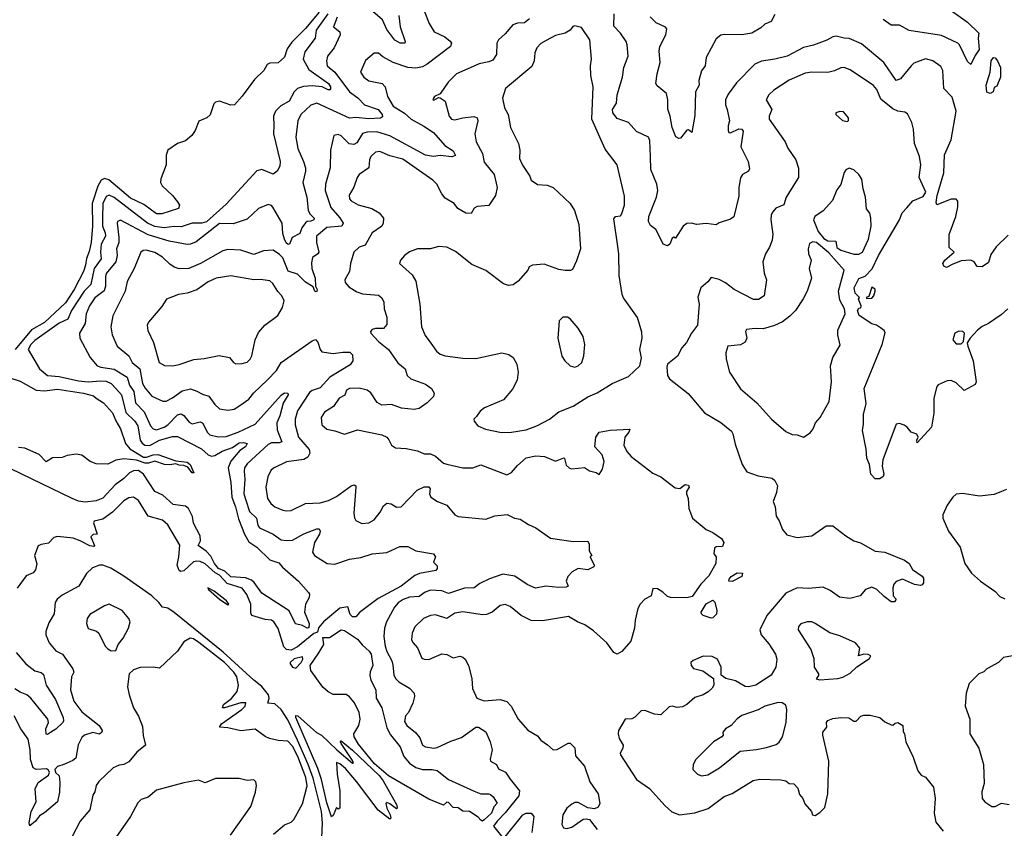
# Model space of a CAD drawing. Extents: x 1678759 to 1859541, y 384609 to 522867.
# Tile 100 of 256: x 1759893 to 1765962, y 423761 to 428749. Entities that reach past the tile are written whole.
import ezdxf

# ---------------------------------------------------------------- set-up
doc = ezdxf.new("R2010")
doc.units = 0

msp = doc.modelspace()

# ---------------------------------------------------------------- linework, layer by layer
at = {"layer": '0CON20XD'}
for points in [[(1762354.6, 428885), (1762415.7, 428725), (1762447.5, 428675), (1762512.9, 428642.9), (1762546.9, 428616.9), (1762554.4, 428605), (1762548.1, 428585), (1762405.2, 428474.8), (1762375, 428459.2), (1762335, 428450), (1762285, 428454), (1762195.4, 428485.4), (1762131.1, 428521.1), (1762105, 428542.5), (1762077.3, 428542.7), (1762025, 428496.7), (1761992.5, 428425), (1762013.8, 428395), (1762045, 428372.9), (1762126.8, 428356.8), (1762144.5, 428334.5), (1762159.6, 428275), (1762193.9, 428215), (1762265, 428172.2), (1762304.9, 428134.9), (1762383, 428093), (1762443, 428053), (1762513.4, 427973.4), (1762565, 427939.4), (1762578, 427912), (1762557.1, 427902.9), (1762485, 427912.5), (1762444.3, 427905.7), (1762394.7, 427914.7), (1762175, 428032.1), (1762095, 428058.6), (1762035, 428056.3), (1762005, 428048), (1761970.3, 427989.7), (1761951.3, 427978.7), (1761924, 427984), (1761875, 428033.3), (1761855, 428040.6), (1761830, 428035), (1761807.5, 427945), (1761806.2, 427835), (1761778, 427735), (1761775.3, 427695), (1761810.5, 427590.5), (1761866.7, 427526.7), (1761887.5, 427495), (1761878.6, 427475), (1761785, 427466.9), (1761722.5, 427415), (1761721.4, 427375), (1761736.9, 427315), (1761731.4, 427305), (1761697.8, 427282.2), (1761691.2, 427248.8), (1761694.3, 427215), (1761713.7, 427155), (1761715.9, 427105.9), (1761725.6, 427085), (1761725, 427072.5), (1761719.3, 427070.7), (1761712, 427075), (1761701.2, 427101.2), (1761655, 427129.4), (1761605, 427180.3), (1761548.1, 427198.1), (1761515, 427280.3), (1761495, 427301.6), (1761455, 427327.7), (1761395, 427322.7), (1761335, 427300.9), (1761255, 427327.8), (1761175, 427332.7), (1761145, 427324.5), (1761007.1, 427245), (1760935, 427215.4), (1760875, 427212.1), (1760845, 427222.9), (1760818.3, 427241.7), (1760772.2, 427285), (1760725, 427313.2), (1760672.2, 427327.8), (1760653.8, 427326.2), (1760638.6, 427315), (1760598.9, 427215), (1760555.5, 427135), (1760542.5, 427075), (1760467, 426923), (1760454.5, 426855), (1760462.2, 426805), (1760492.5, 426735), (1760565.3, 426675.3), (1760585.2, 426635.2), (1760633.4, 426595), (1760648.9, 426505), (1760665.5, 426475.5), (1760708.1, 426428.1), (1760775, 426396.7), (1760795, 426396.5), (1760835, 426416.1), (1760895, 426459.6), (1760945, 426472.2), (1760985, 426458.6), (1761018.5, 426438.5), (1761057.5, 426427.5), (1761096.4, 426376.4), (1761125, 426349.5), (1761175, 426340.9), (1761215, 426347.8), (1761250.4, 426369.6), (1761305, 426409.4), (1761335, 426446.9), (1761418.1, 426525), (1761474.7, 426585.3), (1761505, 426635.7), (1761695, 426768), (1761715, 426776.2), (1761731.2, 426761.2), (1761744.2, 426715), (1761755, 426700.6), (1761825, 426691.2), (1761885, 426699.2), (1761927.7, 426697.7), (1761945, 426682), (1761945.2, 426645), (1761928.8, 426621.2), (1761805, 426543.6), (1761745, 426478.2), (1761695, 426462.2), (1761679.6, 426450.4), (1761605, 426335.7), (1761590.3, 426285), (1761590.4, 426249.6), (1761610.4, 426175), (1761677.8, 426097.8), (1761681.6, 426075), (1761668.7, 426051.3), (1761645, 426035.9), (1761537.6, 426022.4), (1761456.2, 425983.8), (1761441.5, 425968.5), (1761421.4, 425928.6), (1761410.5, 425865), (1761419.4, 425795), (1761440.8, 425765), (1761466.2, 425745), (1761515, 425724.4), (1761535, 425718.9), (1761565, 425722.1), (1761655, 425765.5), (1761745, 425769.6), (1761796.3, 425783.7), (1761845, 425807.5), (1761935, 425873.6), (1761955, 425879.4), (1761963.8, 425875), (1761965.5, 425865.5), (1761953.2, 425705), (1761955.6, 425675.6), (1761965, 425659.2), (1762001.4, 425641.4), (1762045, 425645.8), (1762078, 425665), (1762115, 425712), (1762135, 425751.4), (1762155, 425766.7), (1762182.6, 425762.6), (1762215, 425741.9), (1762243.3, 425745), (1762343.1, 425846.9), (1762385, 425867.5), (1762415, 425867.5), (1762422, 425855), (1762418, 425825), (1762426.2, 425805), (1762467.1, 425777.1), (1762526.2, 425755), (1762575.6, 425695.6), (1762595, 425684.4), (1762765, 425668.9), (1762821.9, 425688.1), (1762897, 425697), (1762943.3, 425675), (1762977.7, 425667.7), (1763028.8, 425635), (1763074, 425615), (1763165, 425551.2), (1763305, 425530), (1763395, 425533.3), (1763403.8, 425515), (1763402, 425472), (1763420, 425445), (1763410, 425435), (1763433.3, 425385), (1763432.5, 425375), (1763395, 425356), (1763335, 425364.4), (1763297.1, 425342.9), (1763271.2, 425315), (1763261.2, 425285), (1763272.5, 425255), (1763261.2, 425248.8), (1763213.1, 425246.9), (1763135, 425254.7), (1763072.4, 425242.4), (1763020.5, 425265), (1762945, 425316.6), (1762870.8, 425329.2), (1762788.7, 425301.3), (1762728.9, 425271.1), (1762695, 425244.5), (1762635, 425242.1), (1762535, 425210), (1762495.3, 425225.3), (1762425, 425229.6), (1762392.9, 425217.1), (1762355, 425190.4), (1762295, 425187.5), (1762256.4, 425173.6), (1762225, 425152.2), (1762203.8, 425125), (1762153.6, 425035), (1762140.5, 424995), (1762138, 424945), (1762145.3, 424885), (1762155, 424851.4), (1762186.2, 424795), (1762192.2, 424767.8), (1762198.1, 424708.1), (1762208.2, 424685), (1762228.9, 424665), (1762294.5, 424625), (1762323.3, 424595), (1762325.7, 424575), (1762315.8, 424534.2), (1762288.8, 424475), (1762270, 424455), (1762265, 424420), (1762278, 424395), (1762333.2, 424353.2), (1762359.9, 424319.9), (1762376, 424275), (1762394.6, 424264.6), (1762445, 424255.5), (1762465, 424259.1), (1762551.1, 424298.9), (1762615, 424320.9), (1762705, 424385.6), (1762720, 424385), (1762766.4, 424356.4), (1762791.9, 424295), (1762804.5, 424245), (1762792.2, 424187.8), (1762794.6, 424175), (1762832.5, 424155), (1762845, 424128.6), (1762887.8, 424107.8), (1762915, 424063.8), (1762973.3, 423993.3), (1762968.8, 423961.2), (1762885, 423857.2), (1762835, 423806.5), (1762813.9, 423775), (1762871.7, 423701.7)], [(1765585, 428840.9), (1765735.4, 428735), (1765805, 428667.1), (1765800.6, 428635), (1765807.5, 428565), (1765781.1, 428528.9), (1765755, 428473.8), (1765735, 428492.5), (1765686, 428595), (1765674.4, 428604.4), (1765575, 428651.2), (1765375, 428682.4), (1765315, 428716.4), (1765265, 428715.6), (1765215, 428750)], [(1761791.2, 428785), (1761719.5, 428685), (1761714.7, 428635), (1761649.9, 428550.1), (1761639.3, 428505), (1761675, 428441.6), (1761796.9, 428355), (1761807.9, 428335), (1761807.5, 428322.5), (1761805, 428316.7), (1761795, 428317.5), (1761756.1, 428336.1), (1761695, 428340.8), (1761642.9, 428337.1), (1761605, 428325.4), (1761585.2, 428304.8), (1761553.1, 428246.9), (1761501.3, 428218.7), (1761469.2, 428185), (1761457.9, 428155), (1761459.1, 428095), (1761457.3, 428045), (1761497.5, 427875), (1761495.6, 427845), (1761479.2, 427815), (1761455, 427797.5), (1761385, 427825.9), (1761355, 427816.8), (1761165, 427611.9), (1761045, 427502.1), (1761015, 427493.4), (1760955, 427494.3), (1760889, 427471), (1760845, 427473.2), (1760783.8, 427466.2), (1760725, 427474), (1760680.3, 427495), (1760475, 427652.2), (1760445, 427666), (1760425, 427658.2), (1760405.2, 427615), (1760402.3, 427527.7), (1760403.3, 427475), (1760420, 427435), (1760421, 427415), (1760394.5, 427365), (1760389.8, 427315), (1760395.7, 427275), (1760352.6, 427215), (1760331.6, 427115), (1760290, 427075), (1760211.9, 426955), (1760188.4, 426901.6), (1760135, 426876.6), (1759985, 426771.1), (1759961.5, 426745), (1759945.7, 426715), (1760015.8, 426595), (1760063.8, 426555), (1760135, 426548), (1760255, 426521.7), (1760315.2, 426514.8), (1760392.4, 426522.4), (1760425, 426519), (1760457.1, 426505), (1760484.6, 426475), (1760520.2, 426435), (1760546.7, 426326.7), (1760603, 426273), (1760621, 426245), (1760636, 426155), (1760646.6, 426136.6), (1760664.6, 426124.6), (1760695, 426123.4), (1760755, 426156.1), (1760835, 426178.9), (1760865, 426179.1), (1761012.3, 426102.3), (1761055, 426065.4), (1761075, 426056), (1761095, 426061), (1761141.4, 426088.6), (1761205, 426109.6), (1761245, 426138.3), (1761271.7, 426141.7), (1761295.6, 426135.6), (1761284.5, 426115), (1761248.9, 426091.1), (1761193.6, 426026.4), (1761177.5, 425985), (1761194.3, 425894.3), (1761200.4, 425805), (1761223.3, 425745), (1761241.2, 425671.2), (1761278.3, 425575), (1761305, 425529.3), (1761354.3, 425495), (1761435, 425417.1), (1761489.6, 425399.6), (1761512.2, 425372.2), (1761610.6, 425285), (1761672, 425215), (1761678, 425205), (1761676, 425185), (1761654, 425145), (1761647.5, 425095), (1761676.2, 425025), (1761675, 424998.2), (1761664, 424995), (1761635, 425012.1), (1761593.6, 425023.6), (1761552.8, 425102.8), (1761385, 425211.5), (1761338, 425278), (1761321.9, 425291.9), (1761285.5, 425305.5), (1761195, 425312.6), (1761156.7, 425346.7), (1761117.7, 425365), (1761094.3, 425395), (1761070.7, 425440.7), (1761041.7, 425471.7), (1760992.7, 425505), (1761006.7, 425535), (1761004.6, 425565), (1760964.5, 425644.5), (1760957.9, 425685), (1760933.3, 425735), (1760915, 425748.1), (1760838.1, 425758.1), (1760775, 425817.1), (1760725, 425839.1), (1760656.1, 425945), (1760625, 425968.4), (1760595, 425967.3), (1760569.2, 425955), (1760535, 425918.9), (1760480.3, 425879.7), (1760405, 425797.8), (1760365, 425782.3), (1760297.1, 425772.9), (1760255, 425778.4), (1760215.3, 425795), (1759838.9, 425978.9)], [(1761739.6, 428795), (1761655, 428695.3), (1761569.3, 428610.7), (1761541.2, 428568.8), (1761525, 428518.6), (1761485, 428482.5), (1761435, 428480.8), (1761417.9, 428472.1), (1761396.9, 428435), (1761339.3, 428380.7), (1761265, 428276.7), (1761217.5, 428225), (1761195, 428223.1), (1761125, 428247.7), (1761098.7, 428241.3), (1761089.4, 428230.6), (1761066.7, 428163.3), (1761045.8, 428145), (1760996.5, 428123.5), (1760973.6, 428065), (1760953.8, 428035), (1760915, 428002.3), (1760865, 427986), (1760805.4, 427944.6), (1760795.4, 427914.6), (1760796.4, 427855), (1760761.7, 427768.3), (1760761.1, 427745), (1760770.4, 427725), (1760833.6, 427665), (1760866.1, 427625), (1760877.3, 427605), (1760872, 427585), (1760769.1, 427550.9), (1760735, 427552), (1760658.7, 427608.7), (1760575, 427648.7), (1760441.8, 427761.8), (1760415, 427769), (1760395, 427758.6), (1760375, 427723.2), (1760339.9, 427615), (1760342.1, 427475), (1760333.5, 427375), (1760321.2, 427318.8), (1760304.3, 427275.7), (1760299.3, 427235), (1760285, 427197.1), (1760229.3, 427085), (1760175, 427003.4), (1760045, 426881), (1759965, 426835.9), (1759865, 426714.5)], [(1762229.6, 428775), (1762238.3, 428705), (1762269.2, 428615), (1762266.2, 428605), (1762238.8, 428605), (1762205, 428623.9), (1762155, 428688.2), (1762129.3, 428749.3), (1762055, 428812.8)], [(1765640.7, 427239.3), (1765605, 427221.2), (1765588.3, 427228.3), (1765583.1, 427245), (1765595, 427266.2), (1765652.5, 427315), (1765622.5, 427345), (1765621.4, 427425), (1765662.5, 427535), (1765675.8, 427595), (1765675, 427630), (1765665, 427642.5), (1765635, 427642.5), (1765545, 427607.5), (1765542.2, 427622.2), (1765547.8, 427665), (1765589.4, 427805), (1765593.7, 427915), (1765635, 428007.5), (1765664.4, 428185), (1765641.3, 428271.3), (1765588.6, 428325), (1765582.2, 428435), (1765569.8, 428459.8), (1765522, 428495), (1765475, 428508.8), (1765405, 428481.9), (1765388.5, 428465), (1765322, 428385), (1765295, 428374.2), (1765220, 428485), (1765080.7, 428600.7), (1765005, 428633.3), (1764975, 428634.4), (1764925, 428647.8), (1764905, 428644.6), (1764866.9, 428623.1), (1764785, 428591.5), (1764725, 428577.1), (1764624, 428525), (1764547.5, 428505), (1764465, 428494.4), (1764425, 428474.2), (1764310.5, 428359.5), (1764260.3, 428289.7), (1764244, 428256), (1764242.2, 428225), (1764254.2, 428195), (1764268, 428125), (1764258.8, 428095), (1764258.8, 428065), (1764264.3, 428054.3), (1764275, 428050.8), (1764325, 428076.9), (1764343.4, 428073.4), (1764352.5, 428062.5), (1764337.5, 427965), (1764381.9, 427875), (1764390.3, 427829.7), (1764385.5, 427814.5), (1764348.8, 427795), (1764335.6, 427774.4), (1764324.4, 427715), (1764325, 427660), (1764295, 427532.5), (1764275, 427518.8), (1764205, 427496.7), (1764185, 427483.3), (1764125, 427491.2), (1764065, 427486), (1764034, 427494), (1764005, 427491.4), (1763982.9, 427475), (1763935, 427402.5), (1763925, 427407.5), (1763915, 427402.5), (1763899.4, 427365), (1763885, 427354.4), (1763858, 427365), (1763825, 427437.5), (1763813.3, 427455), (1763780.5, 427480.5), (1763768.2, 427505), (1763771.5, 427535), (1763818.8, 427655), (1763826.2, 427695), (1763819.6, 427735), (1763783.6, 427825), (1763781.8, 427905), (1763775.8, 428005), (1763768, 428025), (1763695, 428058.8), (1763645.5, 428115.5), (1763575, 428140.6), (1763548.5, 428175), (1763547.1, 428195), (1763571.1, 428235), (1763574.5, 428285), (1763608.2, 428395), (1763615.8, 428455), (1763643.3, 428525), (1763637.3, 428595), (1763630, 428615), (1763595, 428667.1), (1763555, 428710), (1763556.5, 428786.5)], [(1764548.3, 428781.7), (1764525, 428738.6), (1764485, 428721.9), (1764461.4, 428698.6), (1764405, 428666.2), (1764344.4, 428655.6), (1764235, 428658.5), (1764215, 428653.3), (1764185, 428631.4), (1764124.1, 428515.9), (1764118.4, 428465), (1764095, 428432.9), (1764079.1, 428375), (1764080.7, 428345), (1764058, 428305), (1764055, 428157.5), (1764035, 428053.3), (1764015, 428070), (1764005, 428068.8), (1763965, 428018.8), (1763955, 428016.2), (1763937, 428027), (1763913.9, 428085), (1763901.8, 428155), (1763887.6, 428197.6), (1763888.4, 428255)], [(1761850.4, 428765), (1761826.4, 428705), (1761865.3, 428675.3), (1761868.5, 428655), (1761830.5, 428575), (1761790, 428525), (1761783.6, 428495), (1761788.5, 428465), (1761835.3, 428425), (1761925, 428304.7), (1761976.7, 428266.7), (1762017.8, 428225), (1762102.5, 428195), (1762126.2, 428165), (1762129.8, 428150.2), (1762117.6, 428142.4), (1762045, 428137.4), (1761965, 428145.6), (1761925, 428141.1), (1761725, 428235.3), (1761687, 428223), (1761625.6, 428165), (1761607.3, 428125), (1761595.4, 428025), (1761606.8, 427955), (1761642.9, 427875), (1761653.8, 427835), (1761654.6, 427815), (1761637.7, 427745), (1761663.1, 427655), (1761670.7, 427575), (1761681.7, 427551.7), (1761708.5, 427525), (1761706.1, 427513.9), (1761687, 427507), (1761665.2, 427504.8), (1761655, 427496.7), (1761631.2, 427465), (1761620, 427430), (1761573.1, 427405), (1761555.3, 427364.7), (1761547.6, 427362.4), (1761535, 427372.2), (1761524.1, 427395), (1761515, 427430), (1761510, 427495), (1761453.4, 427593.4), (1761444.1, 427604.1), (1761425, 427610), (1761365, 427584.3), (1761295, 427519.4), (1761209.3, 427490.7), (1761125, 427491.6), (1760980.8, 427379.2), (1760945, 427365.3), (1760925, 427362.7), (1760815, 427382.2), (1760685, 427422.3), (1760515, 427512.2), (1760496, 427505), (1760492.5, 427495), (1760502.9, 427405)], [(1763035.6, 428755), (1763005, 428730.4), (1762961.3, 428728.7), (1762932.9, 428717.1), (1762885, 428661.4), (1762844, 428625), (1762834, 428605), (1762831.9, 428535), (1762809.5, 428500.5), (1762785, 428488.5), (1762725, 428476.7), (1762585, 428415.6), (1762534, 428365), (1762485, 428292.5), (1762450, 428275), (1762442.5, 428265), (1762440, 428255), (1762445, 428253.3), (1762475, 428270), (1762485, 428267.5), (1762515, 428246.7), (1762539.2, 428155), (1762555, 428136), (1762575, 428131.4), (1762625, 428144.6), (1762692.8, 428152.8), (1762711.9, 428145), (1762717.3, 428125), (1762697.7, 428045), (1762706.1, 427996.1), (1762745, 427923.3), (1762755, 427870), (1762816.5, 427795), (1762835.9, 427715), (1762825.9, 427665), (1762785, 427602.5), (1762712.5, 427597.5), (1762695, 427587.5), (1762675, 427553.3), (1762642.5, 427555), (1762592.5, 427585), (1762570, 427615), (1762515, 427648.8), (1762495, 427674.5), (1762464.2, 427735), (1762439.5, 427759.5), (1762255, 427890), (1762175, 427909.7), (1762113.2, 427936.8), (1762085, 427931.5), (1762056.7, 427905), (1762048.2, 427885), (1762044.5, 427835.5), (1761985.3, 427794.7), (1761973.1, 427775), (1761953.3, 427716.7), (1761923.3, 427666.7), (1761925, 427644.2), (1761935, 427631.1), (1761978.3, 427608.3), (1762063.7, 427583.7), (1762108.3, 427558.3), (1762134.4, 427525), (1762133.5, 427495), (1762124.5, 427475.5), (1762065, 427434), (1762021.7, 427358.3), (1761984.6, 427345.4), (1761952.5, 427315), (1761931.1, 427245), (1761925, 427196.7), (1761896, 427145), (1761898.8, 427128.8), (1761921.7, 427101.7), (1761969.8, 427069.8), (1762005, 427058.9), (1762105, 427050), (1762124.2, 427034.2), (1762137, 427007), (1762140, 426965), (1762156.4, 426915), (1762155, 426870), (1762135, 426844.4), (1762085, 426844.4), (1762065, 426838.6), (1762055.8, 426825), (1762057.5, 426815), (1762104.4, 426765), (1762165, 426714.5), (1762222.5, 426632.5), (1762269.5, 426595), (1762281.8, 426555), (1762303, 426533), (1762395, 426500.8), (1762431.2, 426475), (1762448, 426445), (1762444, 426425), (1762403.8, 426385), (1762355, 426350.8), (1762325, 426344.4), (1762246.7, 426353.3), (1762183.7, 426376.3), (1762125, 426371.5), (1762097.1, 426387.1), (1762057.4, 426447.4), (1762035, 426464), (1761985.8, 426475.8), (1761926.1, 426473.9), (1761906.7, 426465), (1761896.8, 426433.2), (1761862.5, 426415), (1761826.4, 426363.6), (1761771.3, 426328.7), (1761750, 426295), (1761755, 426250), (1761785, 426222.5), (1761835, 426213.8), (1761895, 426193.3), (1761975, 426218.6), (1762125, 426189.4), (1762155, 426174), (1762168.7, 426158.7), (1762184.2, 426124.2), (1762208.8, 426108.8), (1762275, 426104.4), (1762345, 426088.9), (1762385, 426072.2), (1762425, 426071.1), (1762455, 426056.7), (1762505, 426014.5), (1762525, 426007.5), (1762625, 425985.8), (1762685, 425985.6), (1762735, 426003.1), (1762895, 425941.4), (1762925, 425955.7), (1762961.3, 425998.7), (1763014.1, 426045.9), (1763075, 426060), (1763126.7, 426055), (1763195, 426026.4), (1763245.9, 426045.9), (1763251.7, 426041.7), (1763261.7, 426001.7), (1763282.3, 425982.3), (1763295, 425978.8), (1763375, 425986.2), (1763405, 425966.7), (1763445, 425956.7), (1763465, 425944), (1763485, 425976.7), (1763495.5, 426025), (1763482.5, 426065), (1763438.8, 426115), (1763444.3, 426175), (1763465, 426204.3), (1763533, 426217), (1763653, 426223), (1763648, 426205), (1763622.5, 426175), (1763615.8, 426125), (1763635, 426086.2), (1763662, 426055), (1763795, 425952), (1763845, 425928.8), (1763932.1, 425862.1), (1763962, 425858), (1763995, 425881.2), (1764015, 425877.5), (1764018.8, 425865), (1764002, 425838), (1764002, 425825), (1764014, 425795), (1764017.5, 425735), (1764040.8, 425675), (1764125, 425604), (1764165.7, 425585.7), (1764218.3, 425548.3), (1764232.5, 425525), (1764225, 425500), (1764185, 425496.7), (1764175, 425490), (1764171.2, 425455), (1764186.2, 425435), (1764184.4, 425395), (1764140.9, 425319.1), (1764091.9, 425268.1), (1764037.7, 425192.3), (1764005, 425182.3), (1763905, 425184.4), (1763885, 425191.9), (1763857.1, 425217.1), (1763825, 425239.4), (1763795, 425240), (1763784.4, 425195.6), (1763745, 425174.4), (1763716.7, 425145), (1763702.4, 425117.6), (1763686.2, 425045), (1763682.7, 424995), (1763660.6, 424915), (1763605, 424852.4), (1763575, 424835.9), (1763555.3, 424845.3), (1763512.5, 424905), (1763429.8, 424979.8), (1763376.6, 425016.6), (1763330, 425035), (1763275, 425067.5), (1763115, 425040.6), (1763045, 425043.1), (1762984.5, 425074.5), (1762915, 425130), (1762885, 425142.5), (1762855, 425136.7), (1762805, 425095.7), (1762769.7, 425080.3), (1762745, 425078.1), (1762625, 425096.7), (1762575, 425087.7), (1762545, 425068.2), (1762525, 425055.6), (1762455, 425077.5), (1762425, 425074.5), (1762381.4, 425055), (1762327.5, 425005), (1762312.7, 424965), (1762308.1, 424925), (1762317.1, 424905), (1762344.6, 424874.6), (1762371.3, 424811.3), (1762385, 424804.3), (1762415, 424803.1), (1762495, 424838.5), (1762525, 424833.1), (1762565, 424812.7), (1762605, 424823.5), (1762625, 424818.1), (1762638.1, 424805), (1762658.1, 424765), (1762679.4, 424685), (1762683, 424623), (1762710, 424565), (1762755, 424548.6), (1762855, 424556.5), (1762895, 424543.3), (1762922.2, 424515), (1762965, 424434), (1763025, 424366.2), (1763085, 424331.2), (1763104.3, 424304.3), (1763146.8, 424276.8), (1763180, 424245), (1763205, 424246.9), (1763273.6, 424286.4), (1763285.8, 424285.8), (1763315, 424257.5), (1763318.3, 424208.3), (1763373.8, 424145), (1763407.3, 424047.3), (1763457.5, 423975), (1763468.6, 423915), (1763458.9, 423891.1), (1763435, 423881.9), (1763395, 423887.3), (1763335, 423920.9), (1763315, 423920), (1763295, 423909.5), (1763265.6, 423885), (1763240, 423845), (1763234.5, 423785), (1763244.4, 423765), (1763265, 423760.6), (1763295, 423767.8), (1763365, 423817.1), (1763385, 423820.8), (1763405, 423815.8), (1763453.1, 423755)], [(1763888.4, 428255), (1763878.9, 428295), (1763821.9, 428341.9), (1763814.3, 428355), (1763821.5, 428415), (1763840, 428485), (1763834.6, 428555), (1763838.8, 428585), (1763874.5, 428655), (1763882, 428692), (1763872.7, 428702.7), (1763815, 428730), (1763778, 428768)], [(1762862.7, 426202.7), (1762925, 426204.2), (1763015, 426220), (1763085, 426246.5), (1763158, 426285), (1763215, 426330.5), (1763305, 426364.4), (1763395, 426422.2), (1763453, 426447), (1763545.4, 426504.6), (1763645, 426548.6), (1763714.5, 426615), (1763725.5, 426664.5), (1763714.2, 426715.8), (1763730, 426785), (1763727.3, 426822.7), (1763701.5, 426911.5), (1763615, 427033.8), (1763606.7, 427055), (1763587.7, 427172.3), (1763585.4, 427305), (1763577.5, 427365), (1763555, 427520), (1763564.2, 427535.8), (1763595, 427540), (1763605, 427553.3), (1763621.1, 427605), (1763620.2, 427660.2), (1763575.6, 427855), (1763501.4, 427951.4), (1763418.3, 428135), (1763428.5, 428335), (1763414, 428405), (1763411.8, 428465), (1763417.8, 428505), (1763406.2, 428625), (1763355, 428702), (1763315, 428711.4), (1763302.2, 428707.8), (1763286.2, 428683.8), (1763255, 428665.6), (1763195, 428652.2), (1763138.2, 428621.8), (1763105, 428601.9), (1763080, 428575), (1763068.5, 428545), (1763064.5, 428495), (1763048.5, 428461.5), (1762886.5, 428325), (1762868.9, 428265), (1762881.9, 428205), (1762904, 428164), (1762918.8, 428085), (1762967.2, 427985), (1762974.6, 427945), (1762973.4, 427893.4), (1762991.4, 427851.4), (1763036.2, 427785), (1763045, 427760), (1763085, 427733.1), (1763145, 427728.8), (1763180, 427715), (1763285.5, 427615.5), (1763313.2, 427573.2), (1763338.8, 427485), (1763348.5, 427335), (1763325, 427261.2), (1763300.9, 427209.1), (1763288.6, 427201.4), (1763255, 427202.1), (1763215, 427207.5), (1763125, 427241.1), (1763054.4, 427235.6), (1763033.3, 427225), (1763023.8, 427205), (1762965, 427136), (1762935, 427114), (1762905, 427110), (1762875, 427120.6), (1762765, 427201.5), (1762679.8, 427239.8), (1762578.6, 427318.6), (1762525, 427345.4), (1762475, 427350), (1762425, 427336.2), (1762345, 427336.9), (1762295, 427317.8), (1762264.2, 427295), (1762240, 427265), (1762233.8, 427245), (1762312.5, 427175), (1762334.4, 427135.6), (1762360, 426995), (1762369.4, 426855), (1762391.7, 426801.7), (1762427.1, 426755), (1762462, 426705), (1762485, 426685.8), (1762515, 426675.7), (1762625, 426661.9), (1762705, 426660), (1762865, 426694), (1762907.5, 426685), (1762935, 426666.2), (1762956, 426625), (1762965.7, 426575), (1762960, 426525), (1762930.7, 426469.3), (1762875, 426404), (1762756.7, 426355), (1762730, 426335), (1762709.3, 426300.7), (1762692.5, 426285), (1762693, 426273), (1762717.5, 426245), (1762763, 426223), (1762862.7, 426202.7)], [(1765875, 428293.3), (1765855, 428303.3), (1765850.9, 428345), (1765874.2, 428425.8), (1765879.8, 428495), (1765895, 428515.5), (1765904.6, 428514.6), (1765920.5, 428495), (1765937.5, 428455), (1765938.5, 428395), (1765915, 428340), (1765899.3, 428330.7), (1765893.3, 428305), (1765875, 428293.3)], [(1765863.8, 426875), (1765825, 426857.8), (1765797.1, 426835), (1765751.2, 426785), (1765733.6, 426756.4), (1765736, 426735), (1765769.2, 426645), (1765788.8, 426515), (1765781.7, 426498.3), (1765715, 426461.2), (1765665, 426509.2), (1765635, 426524.3), (1765609.1, 426520.9), (1765555, 426497.5), (1765545, 426487.5), (1765526.7, 426415), (1765526.8, 426323.2), (1765513.3, 426235), (1765425, 426140), (1765422.5, 426155), (1765430, 426175), (1765423, 426193), (1765387.5, 426205), (1765363.8, 426235), (1765345, 426247.5), (1765315, 426257.5), (1765295, 426253.8), (1765213.3, 426035), (1765208.8, 425995), (1765220, 425945), (1765215, 425932.5), (1765195, 425916.2), (1765165, 425918), (1765140, 425945), (1765131.2, 426005), (1765114, 426045), (1765109.5, 426099.5), (1765087.1, 426215), (1765094.4, 426255), (1765093.5, 426315), (1765111.2, 426381.2), (1765097.8, 426475), (1765208.9, 426745), (1765227.6, 426817.6), (1765221.7, 426831.7), (1765198.3, 426848.3), (1765174.2, 426864.2), (1765145, 426872.5), (1765067.5, 426925), (1765057.5, 426955), (1765065, 426970), (1765078.3, 426971.7), (1765080, 426985), (1765062.5, 427025), (1765070, 427035), (1765043, 427063), (1765036.7, 427095), (1765065, 427153.3), (1765105, 427167.5), (1765148.1, 427211.9), (1765186.1, 427295), (1765315.5, 427514.5), (1765331.7, 427558.3), (1765361.1, 427588.9), (1765397.7, 427632.3), (1765461.8, 427658.2), (1765478.9, 427685), (1765436, 427775), (1765446.2, 427855), (1765438, 427905), (1765408.1, 427985), (1765401.8, 428075), (1765392.2, 428115), (1765365, 428169.2), (1765348.2, 428178.2), (1765305, 428185.4), (1765275, 428200), (1765199.9, 428259.9), (1765175, 428318.1), (1765155, 428343.5), (1765011.1, 428441.1), (1764975, 428454.6), (1764955, 428453.2), (1764915.6, 428434.4), (1764875, 428424.2), (1764775, 428426.2), (1764735, 428419.6), (1764635, 428375.5), (1764542, 428315), (1764510, 428285), (1764494.1, 428255.9), (1764528.1, 428195), (1764513.1, 428155), (1764512, 428135), (1764610.8, 427995), (1764626.8, 427956.8), (1764676.9, 427885), (1764693.6, 427833.6), (1764693.3, 427775), (1764617.1, 427655), (1764602.2, 427607.8), (1764553.8, 427586.2), (1764534.3, 427565), (1764525.6, 427545), (1764522.2, 427515), (1764534.3, 427425.7), (1764531.3, 427388.7), (1764514.5, 427345.5), (1764490, 427305), (1764474.3, 427255), (1764482.5, 427185), (1764495.6, 427145), (1764482, 427045), (1764445.7, 427024.3), (1764415, 427024.3), (1764297.5, 427085), (1764243.6, 427126.4), (1764205, 427147.5), (1764155, 427160), (1764135, 427132.5), (1764091.2, 427095), (1764073, 427037), (1764081.9, 426995), (1764070.9, 426865), (1764032.7, 426815), (1764002.2, 426757.8), (1763975, 426726.2), (1763946.8, 426673.2), (1763885.9, 426624.1), (1763880.8, 426605), (1763886.7, 426555), (1763897.5, 426535), (1764014, 426444), (1764113.3, 426323.3), (1764215.4, 426265.4), (1764280.2, 426210.2), (1764289.4, 426195), (1764302, 426132), (1764345.6, 426005.6), (1764375, 425961.2), (1764445, 425936), (1764531.2, 425921.2), (1764547, 425907), (1764563.1, 425873.1), (1764557.3, 425832.7), (1764538, 425778), (1764548.8, 425745), (1764556.2, 425686.2), (1764575, 425657.5), (1764593.8, 425605), (1764621.7, 425571.7), (1764685.5, 425555.5), (1764775, 425566.2), (1764863.4, 425626.6), (1764905, 425627.8), (1764984.6, 425564.6), (1765034.3, 425534.3), (1765075, 425522.5), (1765165, 425470.8), (1765225, 425463.8), (1765346.7, 425415), (1765375.6, 425395.6), (1765395, 425358.8), (1765456.4, 425316.4), (1765462.9, 425305), (1765463.8, 425276.2), (1765455.9, 425264.1), (1765445, 425260), (1765407.5, 425265), (1765335, 425298), (1765295, 425284), (1765281.7, 425268.3), (1765274.3, 425245), (1765277.5, 425195), (1765296.2, 425175), (1765285, 425157.5), (1765265, 425157.5), (1765220.8, 425190.8), (1765176.2, 425235), (1765145, 425248), (1765105.8, 425234.2), (1765074.2, 425195.8), (1765010.3, 425179.7), (1764945, 425186.9), (1764888.5, 425228.5), (1764845, 425248.5), (1764755, 425241.1), (1764685, 425244.2), (1764615, 425212.9), (1764498.6, 425075), (1764454.5, 424985), (1764462.9, 424955), (1764510.3, 424900.3), (1764550.4, 424835), (1764559.4, 424805), (1764554.3, 424755), (1764525, 424705.8), (1764431.2, 424645), (1764385, 424634.5), (1764365, 424636.5), (1764305, 424670.6), (1764245, 424686.2), (1764216.4, 424706.4), (1764216, 424755), (1764194.1, 424804.1), (1764162, 424822), (1764105, 424823.8), (1764043, 424797), (1764030, 424785), (1764032.5, 424765), (1764045, 424747.5), (1764103.6, 424733.6), (1764170, 424685), (1764171.2, 424645), (1764160, 424625), (1764136.4, 424603.6), (1764105.5, 424584.5), (1764055, 424569.2), (1764004.5, 424525.5), (1763978.7, 424511.3), (1763945, 424506.9), (1763915, 424515.5), (1763895, 424510.6), (1763845, 424461.5), (1763805, 424465.9), (1763745, 424488.2), (1763724.4, 424485.6), (1763683.9, 424446.1), (1763665, 424436.2), (1763624.4, 424435.6), (1763584, 424365), (1763580.8, 424345), (1763587.1, 424315), (1763612.9, 424275), (1763610.8, 424255), (1763594, 424225), (1763595.8, 424215), (1763695, 424063.3), (1763775, 424006), (1763870.3, 423900.3), (1763913.2, 423863.2), (1763960, 423845), (1764055, 423857.9), (1764136, 423884), (1764235, 423957.8), (1764283.4, 423976.6), (1764413.2, 424056.8), (1764455, 424064.4), (1764585, 424061.4), (1764614.3, 424054.3), (1764635, 424037.5), (1764665, 424036.2), (1764689.3, 424009.3), (1764700, 423970), (1764720, 423945), (1764731.7, 423911.7), (1764772.5, 423865), (1764780, 423845), (1764795, 423840), (1764825, 423858.8), (1764855, 423890), (1764873.1, 423975), (1764879.4, 424175), (1764843.3, 424335), (1764843.8, 424355), (1764867.5, 424385), (1764866.2, 424415), (1764874.3, 424425.7), (1764905, 424438), (1764955, 424444), (1765003, 424443), (1765035, 424423.3), (1765048, 424422), (1765077, 424453), (1765095, 424459.2), (1765135, 424458.8), (1765194.3, 424444.3), (1765225, 424418.8), (1765265, 424400), (1765275, 424397.5), (1765289.3, 424410.7), (1765305, 424413.3), (1765336.2, 424395), (1765338.3, 424358.3), (1765346.7, 424345), (1765354, 424295), (1765399.4, 424199.4), (1765428, 424115), (1765449.5, 424089.5), (1765475, 424077.5), (1765526.2, 424015), (1765536.2, 423945), (1765530, 423855), (1765540.3, 423800.3), (1765584.4, 423744.4)], [(1764995, 428122), (1765002, 428128), (1765002, 428145), (1764970.7, 428180.7), (1764947, 428183), (1764922.5, 428175), (1764923.3, 428165), (1764965, 428127.5), (1764995, 428122)], [(1765065, 427303.1), (1765087.1, 427315), (1765124.3, 427395), (1765141.9, 427475), (1765138.6, 427525), (1765133.8, 427555), (1765112.9, 427582.9), (1765105.7, 427655), (1765091.2, 427705), (1765084, 427765), (1765065, 427793.8), (1765035, 427822.5), (1765005, 427832.5), (1764985, 427822.5), (1764974.1, 427805.9), (1764955, 427732.5), (1764930.3, 427699.7), (1764902.9, 427635), (1764845, 427570.8), (1764792.9, 427535), (1764785.6, 427515), (1764813.8, 427443.8), (1764848.7, 427398.7), (1764875, 427384.4), (1764923.9, 427383.9), (1764930, 427345), (1764955, 427328.4), (1765035, 427303.7), (1765065, 427303.1)], [(1760502.9, 427405), (1760503.1, 427375), (1760490, 427335), (1760494.2, 427294.2), (1760486.1, 427255), (1760425.9, 427184.1), (1760420.7, 427165), (1760421.9, 427105), (1760413.1, 427076.9), (1760355, 427034.6), (1760322.1, 426985), (1760302.5, 426935), (1760295.8, 426875), (1760261.1, 426815), (1760264.4, 426785), (1760326.9, 426665), (1760370, 426615), (1760393.3, 426605), (1760475, 426593.9), (1760556.1, 426545), (1760570.2, 426495), (1760596.6, 426455), (1760606.5, 426386.5), (1760660.9, 426330.9), (1760699.7, 426245), (1760715, 426225.3), (1760735, 426219.8), (1760782.3, 426235), (1760805, 426250.5), (1760865, 426311.6), (1760887.6, 426317.6), (1760905, 426307.5), (1760937.6, 426267.6), (1760955, 426256.9), (1761005, 426267.9), (1761021.1, 426261.1), (1761048.5, 426205), (1761065, 426188.2), (1761116.9, 426176.9), (1761165, 426178.4), (1761238.5, 426205), (1761345.1, 426254.9), (1761505, 426434), (1761525, 426448), (1761545.9, 426445.9), (1761546.9, 426435), (1761516.6, 426383.4), (1761495.3, 426305), (1761477, 426263), (1761479.9, 426219.9), (1761508.8, 426145), (1761491.7, 426138.3), (1761445, 426139.5), (1761425, 426129.7), (1761295, 426008.9), (1761279.3, 425985), (1761275.3, 425965), (1761281, 425915), (1761273.5, 425825), (1761285.9, 425785.9), (1761308.2, 425715), (1761351.6, 425675), (1761361.4, 425631.4), (1761370.9, 425615), (1761454.3, 425575), (1761505, 425541.5), (1761535, 425536.4), (1761575, 425539.6), (1761645, 425578.6), (1761725, 425609.1), (1761738.8, 425608.8), (1761745.3, 425595.3), (1761741.1, 425575), (1761709.5, 425525), (1761697.1, 425465), (1761709.2, 425445), (1761788.8, 425395), (1761835, 425390.9), (1761925, 425420.9), (1761995, 425432.2), (1762065, 425454.6), (1762155, 425461.8), (1762235, 425500), (1762285, 425500), (1762333.8, 425473.8), (1762444.1, 425454.1), (1762456.2, 425435), (1762443.6, 425403.6), (1762465, 425380), (1762466.7, 425365), (1762458.3, 425351.7), (1762357.8, 425332.2), (1762329.1, 425320.9), (1762244.2, 425255), (1762101.4, 425178.6), (1761986.9, 425093.1), (1761965, 425066), (1761945, 425066.2), (1761929.5, 425079.5), (1761915, 425127.5), (1761865, 425118.9), (1761765, 425034.7), (1761735, 424997.2), (1761729.1, 424970.9), (1761705, 424962.2), (1761605, 424881.2), (1761565, 424860.4), (1761537.1, 424865), (1761521.2, 424881.2), (1761485, 424994.3), (1761460, 425035), (1761445, 425044.4), (1761405, 425048.9), (1761324.3, 425075), (1761318.2, 425088.2), (1761317.6, 425145), (1761293, 425203), (1761265, 425243.7), (1761172.2, 425272.2), (1761125, 425322), (1761097.3, 425337.3), (1761035, 425391.9), (1761005, 425406.8), (1760985, 425410.3), (1760965, 425405.2), (1760905, 425349), (1760885, 425346.2), (1760875, 425351.2), (1760863.4, 425385), (1760874, 425435), (1760878.8, 425508.8), (1760805, 425632.5), (1760773.2, 425663.2), (1760685, 425686.7), (1760625, 425784.4), (1760595, 425803.8), (1760565, 425799.6), (1760535, 425781.6), (1760465, 425712), (1760405, 425667.5), (1760352.5, 425655), (1760347.5, 425645), (1760370, 425575), (1760345, 425573.3), (1760331.2, 425558.8), (1760353.3, 425505), (1760349.5, 425500.5), (1760325, 425504.7), (1760264.6, 425534.6), (1760222.1, 425552.1), (1760125, 425561.9), (1760103.8, 425555), (1760069.5, 425520.5), (1760025, 425513.1), (1760006.4, 425503.6), (1759984.6, 425445), (1759997.5, 425392.5), (1759989.4, 425355), (1759975, 425337.1), (1759932, 425318), (1759877.9, 425242.1)], [(1765985, 427420.8), (1765910.9, 427349.1), (1765878.8, 427301.2), (1765865, 427252.5), (1765826.1, 427223.9), (1765795, 427226.7), (1765775.9, 427255.9), (1765755, 427266), (1765695, 427262), (1765640.7, 427239.3)], [(1764725, 426174), (1764765, 426200), (1764784.6, 426225), (1764798.3, 426261.7), (1764827.5, 426295), (1764881.7, 426395), (1764896.6, 426515), (1764890, 426615), (1764905.4, 426665), (1764949.1, 426740.9), (1764934.7, 426805.3), (1764934.7, 426835), (1764981.6, 426935), (1764976.1, 426965), (1764948.3, 427018.3), (1764939, 427075), (1764974.6, 427205), (1764880.7, 427310.7), (1764805, 427374.2), (1764781.2, 427378.8), (1764761.2, 427368.8), (1764752.9, 427335), (1764755.8, 427305), (1764770.5, 427265), (1764758.1, 427215), (1764774.1, 427155.9), (1764766.7, 427136.7), (1764746.9, 427075), (1764722.8, 427027.2), (1764675.5, 426954.5), (1764640.2, 426919.8), (1764594.1, 426885.9), (1764545, 426863.1), (1764475, 426842.5), (1764425.4, 426844.6), (1764371.7, 426838.3), (1764366.7, 426825), (1764374, 426785), (1764365, 426761.2), (1764335, 426743.3), (1764256.7, 426735), (1764244.4, 426695), (1764246.7, 426655), (1764266.9, 426575), (1764335, 426472.5), (1764436.2, 426386.2), (1764526.2, 426285), (1764615, 426210), (1764655, 426190.8), (1764685, 426188), (1764725, 426174)], [(1760835, 426614.3), (1760875, 426621.4), (1760966.2, 426653.8), (1761030.7, 426659.3), (1761121.7, 426678.3), (1761185, 426665.7), (1761211.2, 426635), (1761225, 426627.5), (1761265, 426628.1), (1761295, 426637.8), (1761313.5, 426655), (1761322.7, 426675), (1761344.6, 426775), (1761365, 426819.2), (1761404.3, 426865), (1761484.2, 426925), (1761512.2, 426975), (1761521.9, 427015), (1761509.2, 427045), (1761483.4, 427073.4), (1761452.8, 427122.8), (1761435, 427138.6), (1761376.3, 427146.3), (1761335, 427144.6), (1761195, 427170), (1761104.2, 427155.8), (1761055, 427131.8), (1760985, 427082.2), (1760925, 427062.9), (1760872.5, 427055), (1760798, 427025), (1760769.3, 426980.7), (1760686.4, 426883.6), (1760679.4, 426865), (1760682, 426832), (1760717.6, 426757.6), (1760752, 426635), (1760785, 426616), (1760835, 426614.3)], [(1765115, 427030), (1765145, 427032.5), (1765156.7, 427045), (1765166.7, 427075), (1765165, 427087.5), (1765145, 427100), (1765127.5, 427042.5), (1765110, 427035), (1765115, 427030)], [(1765984.3, 426965.7), (1765941.5, 426928.5), (1765863.8, 426875)], [(1763315, 426606.2), (1763335, 426614), (1763357.5, 426635), (1763370.8, 426675), (1763375.7, 426745), (1763365.8, 426795), (1763335, 426846.7), (1763286.7, 426905), (1763270, 426915), (1763240, 426915), (1763218.3, 426891.7), (1763210, 426785), (1763234.2, 426674.2), (1763253.3, 426645), (1763285, 426613.8), (1763315, 426606.2)], [(1765665, 426749.2), (1765695, 426750.8), (1765710, 426765), (1765716.2, 426815), (1765705.9, 426825.9), (1765681.7, 426828.3), (1765657.5, 426815), (1765644.2, 426775), (1765665, 426749.2)], [(1759825, 426541.3), (1759895, 426519.7), (1759995, 426463.3), (1760045, 426460), (1760125, 426469.7), (1760286.2, 426445), (1760348.3, 426428.3), (1760364.7, 426414.7), (1760410, 426385), (1760465.3, 426325.3), (1760485.3, 426275), (1760514.6, 426225), (1760544.5, 426135), (1760571.5, 426101.5), (1760655, 426051.6), (1760675, 426050.8), (1760714.7, 426064.7), (1760745, 426066.6), (1760855, 426028.5), (1760925, 426020), (1760942.5, 426005), (1760966.6, 425953.4), (1760955, 425954), (1760928.1, 425988.1), (1760905, 425998.5), (1760875, 426001.2), (1760855, 426010), (1760817.5, 426002.5), (1760784.6, 426004.6), (1760725, 426026.4), (1760686.9, 426013.1), (1760666.8, 426013.2), (1760612.4, 426032.4), (1760535, 426041.2), (1760485, 426031.6), (1760435, 426008.3), (1760365, 426009.2), (1760326.1, 426025), (1760275, 426063.8), (1760241.6, 426068.4), (1760185, 426060.8), (1760155, 426049.4), (1760095, 426046.5), (1760055, 426022.1), (1760013.3, 426066.7), (1759924, 426106), (1759885, 426110.5)], [(1765975, 425851.2), (1765945, 425838.8), (1765898.7, 425821.3), (1765808.9, 425811.1), (1765705, 425827.3), (1765665, 425821.9), (1765644.4, 425805), (1765608.9, 425755), (1765583.3, 425695), (1765581.9, 425675), (1765616.9, 425595), (1765689.2, 425495), (1765718.9, 425395), (1765759.7, 425335), (1765815, 425286.6), (1765902.9, 425225), (1765935, 425191.5), (1765965, 425176)], [(1761753.1, 423655), (1761759.4, 423795), (1761752.7, 423865), (1761701.7, 424071.7), (1761671.8, 424155), (1761605.7, 424304.3), (1761545, 424430.2), (1761504.6, 424495), (1761465, 424529.4), (1761422.4, 424532.4), (1761430.2, 424565), (1761426.3, 424585), (1761385, 424636.8), (1761335.1, 424675.1), (1761147.7, 424847.7), (1760845, 425092.3), (1760805, 425118.7), (1760772.9, 425125), (1760751.1, 425155), (1760706.7, 425195), (1760535, 425315.9), (1760455, 425365.1), (1760405, 425384.7), (1760385.4, 425384.6), (1760340.9, 425369.1), (1760305, 425334), (1760257.9, 425255), (1760155, 425199.8), (1760123.6, 425175), (1760111.7, 425155), (1760104.6, 425085.4), (1760072, 425028), (1760054.4, 424975), (1760054.5, 424955), (1760075, 424905.8), (1760115, 424855.6), (1760155.7, 424835), (1760220, 424745), (1760225.6, 424724.4), (1760212.5, 424695), (1760205.8, 424615.8), (1760225.6, 424545), (1760275, 424479.5), (1760382.9, 424395), (1760402, 424365), (1760400, 424355), (1760385, 424341.2), (1760342.9, 424352.9), (1760291.2, 424335), (1760275, 424322.5), (1760253, 424277), (1760239.4, 424195), (1760220.9, 424179.1), (1760165.7, 424155.7), (1760125, 424143.7), (1760109.3, 424125), (1760114.2, 424105), (1760135.3, 424085.3), (1760141.1, 424045), (1760138.2, 423985), (1760125.3, 423924.7), (1760045, 423856), (1760015, 423838.8), (1759991.1, 423805), (1759955, 423777.5), (1759951.3, 423795), (1759964.3, 423865), (1759993.7, 423925), (1759988.2, 424005), (1760006.2, 424045), (1760070.4, 424089.6), (1760075.6, 424105), (1760070.6, 424120.6), (1760058, 424128), (1759995, 424123.4), (1759975, 424135.4), (1759958.6, 424185), (1759957.9, 424245), (1759945, 424311.2), (1759899.2, 424375), (1759859.2, 424455)], [(1764285, 425284.3), (1764264.3, 425285), (1764265, 425298.8), (1764277.5, 425315), (1764315, 425338.1), (1764347.5, 425335), (1764343.3, 425315), (1764285, 425284.3)], [(1761175, 425139.2), (1761182, 425145), (1761167.5, 425165), (1761091.2, 425225), (1761053.3, 425245), (1761056.7, 425235), (1761124.6, 425175), (1761175, 425139.2)], [(1760457, 424857), (1760485, 424857.5), (1760498.8, 424895), (1760531.4, 424935), (1760564.2, 424995.8), (1760572.9, 425035), (1760564.7, 425054.7), (1760523.3, 425105), (1760443.6, 425143.6), (1760415, 425133.8), (1760325, 425080), (1760308.8, 425055), (1760304.1, 425024.1), (1760315, 424993.8), (1760366.5, 424976.5), (1760380, 424965), (1760420, 424885), (1760435, 424867.5), (1760457, 424857)], [(1764155, 425057.1), (1764106.2, 425075), (1764094.6, 425084.6), (1764093.3, 425095), (1764124.7, 425145.3), (1764165, 425168.8), (1764177.3, 425157.3), (1764189.2, 425105), (1764186.8, 425083.2), (1764165, 425059.2), (1764155, 425057.1)], [(1764825, 424676.7), (1764935, 424684.6), (1764966.3, 424693.7), (1765011.3, 424718.7), (1765053, 424757), (1765130.2, 424809.8), (1765138, 424825), (1765123.6, 424833.6), (1765095, 424836.4), (1765062.5, 424825), (1765072.2, 424872.2), (1765044.4, 424905), (1764947.7, 424947.7), (1764886.2, 424966.2), (1764795, 425025.6), (1764774.4, 425034.4), (1764745.6, 425035.6), (1764707.9, 425022.1), (1764693.2, 425006.8), (1764691.4, 424985), (1764768.6, 424865), (1764788.2, 424808.2), (1764790, 424755), (1764816.2, 424713.8), (1764816.2, 424703.8), (1764802.5, 424682.5), (1764825, 424676.7)], [(1762745, 423806), (1762735, 423810.8), (1762719.5, 423829.5), (1762665, 423864.4), (1762625, 423867.1), (1762595, 423886.7), (1762565, 423888.8), (1762535, 423920.8), (1762525, 423922), (1762505, 423903.6), (1762415, 423941.2), (1762165.8, 424085.8), (1762080, 424160), (1761980.8, 424280.8), (1761954.4, 424325), (1761952.5, 424345), (1761983.1, 424395), (1761990.6, 424435), (1761984.8, 424475), (1761957.1, 424535), (1761925, 424572.5), (1761905.8, 424585.8), (1761825, 424587.5), (1761795, 424602.7), (1761762.2, 424632.2), (1761687.9, 424735), (1761683.4, 424765), (1761735.7, 424844.3), (1761767.3, 424895), (1761760.8, 424939.2), (1761802.4, 424937.6), (1761875, 424985.7), (1761895, 424982.5), (1761975, 424928.3), (1762003.5, 424893.5), (1762047.5, 424855), (1762060, 424835), (1762069.1, 424765), (1762053.1, 424726.9), (1762050.5, 424705), (1762057.8, 424675), (1762087.5, 424615), (1762089.2, 424565), (1762124.4, 424504.4), (1762155, 424381.1), (1762178.5, 424338.5), (1762238.2, 424265), (1762259.7, 424205), (1762295, 424163.2), (1762335, 424136.5), (1762375, 424124.6), (1762435, 424124.4), (1762465, 424117.8), (1762535, 424062), (1762695, 423991.4), (1762735, 423973.8), (1762784.1, 423974.1), (1762795, 423969.2), (1762811.2, 423955), (1762836.4, 423916.4), (1762816, 423894), (1762800, 423855), (1762755, 423812.9), (1762745, 423806)], [(1761456.9, 423725), (1761525, 423782.2), (1761565, 423798.5), (1761583.3, 423815), (1761636.7, 423913.3), (1761663.9, 424023.9), (1761657.3, 424075), (1761606.9, 424205), (1761575, 424268.4), (1761545, 424299.5), (1761485, 424303.6), (1761433.3, 424315), (1761405, 424328.6), (1761345, 424373.3), (1761255, 424361.9), (1761175, 424380.5), (1761124.2, 424385), (1761136.7, 424405), (1761262.7, 424495), (1761282.9, 424515), (1761287.5, 424535), (1761255, 424535.8), (1761155, 424504.2), (1761142.5, 424505), (1761148.8, 424525), (1761197.5, 424562.5), (1761232.5, 424605), (1761240.8, 424645), (1761230.5, 424695), (1761211.8, 424725), (1761154.8, 424785), (1760997.2, 424907.2), (1760965, 424930), (1760942.5, 424935), (1760905, 424911.2), (1760866, 424855), (1760755, 424749.2), (1760715, 424755.6), (1760635, 424754), (1760595, 424740), (1760566.7, 424715), (1760558, 424635), (1760567.5, 424585), (1760594.4, 424505), (1760625, 424452.5), (1760648.8, 424388.8), (1760654.1, 424334.1), (1760668.8, 424275), (1760615, 424230.4), (1760565, 424172.2), (1760535, 424155.6), (1760505, 424151.4), (1760468.8, 424135), (1760379.5, 424050.5), (1760364.6, 424025.4), (1760355.6, 423985.6), (1760343.8, 423965), (1760324.5, 423875.5), (1760265.6, 423805), (1760213.1, 423706.9)], [(1759870.7, 424845), (1759930.4, 424775), (1759985, 424733.1), (1760025, 424723.1), (1760039.8, 424709.8), (1760056.7, 424645), (1760112.5, 424555), (1760161.6, 424445), (1760163.6, 424425), (1760157.8, 424415), (1760115, 424372.3), (1760082.5, 424352.5), (1760065, 424339.2), (1760055, 424342), (1760054.6, 424374.6), (1760070.5, 424415), (1760065.6, 424435), (1759961.1, 424565), (1759937.7, 424585), (1759895, 424600.9), (1759862, 424622)], [(1761595, 424749.4), (1761627.6, 424785), (1761637.7, 424805), (1761635, 424820), (1761585, 424806.5), (1761559.3, 424785), (1761559, 424775), (1761574, 424755), (1761595, 424749.4)], [(1766035, 424830), (1765957.5, 424815), (1765925.6, 424784.4), (1765855, 424745.7), (1765835, 424726), (1765803.8, 424715), (1765744.3, 424655), (1765727.1, 424595), (1765720.6, 424515), (1765750, 424435), (1765750, 424345), (1765805.4, 424255), (1765833.8, 424155), (1765836.8, 424036.8), (1765823.2, 423986.8), (1765826, 423945), (1765841.2, 423925), (1765885, 423895.8), (1765905, 423896), (1765945, 423915.7), (1765990.9, 423909.1)], [(1764095.8, 424085.8), (1764135, 424091.9), (1764206.5, 424133.5), (1764333.3, 424236.7), (1764435, 424247.5), (1764495, 424260.8), (1764555, 424278.2), (1764575, 424292.2), (1764593.8, 424325), (1764617.1, 424415), (1764621.4, 424495), (1764615, 424520), (1764592.5, 424535), (1764567.4, 424537.4), (1764485, 424514.6), (1764445, 424491.5), (1764343.1, 424456.9), (1764315, 424437.1), (1764278, 424395), (1764242.5, 424375), (1764226, 424355), (1764228, 424335), (1764221.2, 424325), (1764170, 424295), (1764061.2, 424185), (1764043.8, 424155), (1764042.5, 424125), (1764070, 424095), (1764095.8, 424085.8)], [(1762175, 423817.5), (1762103.2, 423873.2), (1761969.5, 424049.5), (1761900, 424130), (1761865, 424160), (1761845, 424166.7), (1761848.6, 424095), (1761866.4, 423993.6), (1761865.6, 423885), (1761855, 423880), (1761845, 423890), (1761825, 423840), (1761815, 423832.5), (1761785, 423918.6), (1761752, 424062), (1761729.7, 424129.7), (1761594.5, 424445.5), (1761595, 424457.5), (1761606.7, 424455), (1761686.2, 424385), (1761722.7, 424352.7), (1761753.3, 424335), (1761846.7, 424245), (1761945, 424162.5), (1761950, 424165), (1761945, 424180), (1761873.3, 424285), (1761870, 424295), (1761875, 424300), (1761945, 424243.3), (1762108, 424088), (1762133.8, 424053.8), (1762218, 423905), (1762220, 423885), (1762215, 423882.5), (1762175, 423913.3), (1762155, 423920), (1762150, 423915), (1762156.7, 423885), (1762176.2, 423845), (1762180, 423825), (1762175, 423817.5)], [(1761191.1, 423718.9), (1761316.7, 423895), (1761346.7, 423985), (1761353.3, 424025), (1761348.3, 424048.3), (1761335, 424060), (1761295, 424056.2), (1761245, 424068.8), (1761098.8, 424068.8), (1761035, 424042.5), (1760995, 424059.2), (1760905, 424042), (1760735, 423996.2), (1760685, 423953.3), (1760641.7, 423938.3), (1760620.9, 423919.1), (1760575, 423833.3), (1760471.4, 423685)], [(1762885, 423709), (1762995, 423843.8), (1763015, 423855.8), (1763044.7, 423854.7), (1763061.5, 423835), (1763049.2, 423735)]]:
    msp.add_lwpolyline(points, dxfattribs=at)

doc.saveas('drawing.dxf')
